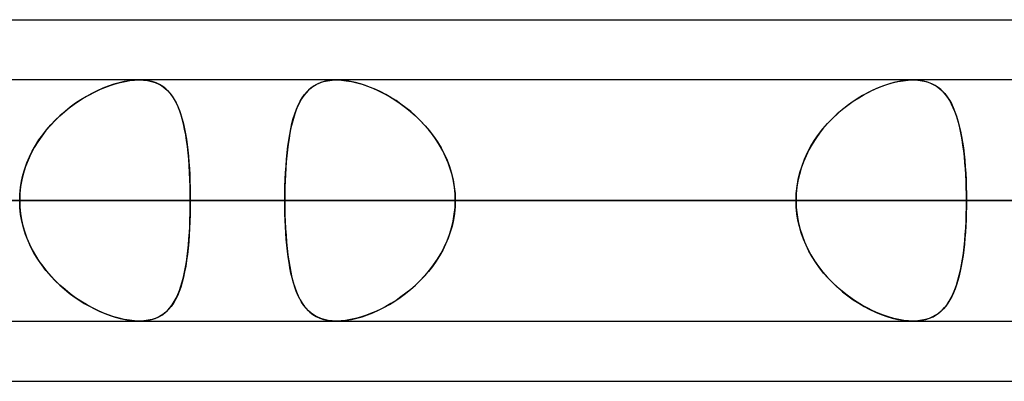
# Model space of a CAD drawing. Header units: millimetres. Extents: x -215 to 215, y -97 to 81.
# Tile 56 of 85: x 61.92 to 68.15, y -44 to -41.71. Entities that reach past the tile are written whole.
import ezdxf

# ---------------------------------------------------------------- set-up
doc = ezdxf.new("R2010")
doc.units = ezdxf.units.MM
doc.layers.add('MAIN-1', color=7, linetype='Continuous')
doc.layers.add('MAIN-2', color=7, linetype='Continuous')

msp = doc.modelspace()

# ---------------------------------------------------------------- linework, layer by layer
at = {"layer": 'MAIN-1'}
for p, q in [((55.3107, -41.7125), (104.7669, -41.7125)), ((104.6521, -42.0938), (-104.6521, -42.0938)), ((67.5767, -42.0937), (67.5771, -42.0937)), ((67.5771, -42.0937), (67.5774, -42.0937)), ((67.5774, -42.0937), (67.5778, -42.0937)), ((67.5778, -42.0937), (67.5782, -42.0937)), ((67.5782, -42.0937), (67.5785, -42.0937)), ((67.5785, -42.0937), (67.5789, -42.0938)), ((-105.1835, -42.8563), (105.1835, -42.8563)), ((-104.7621, -43.6188), (104.7621, -43.6188)), ((67.5774, -43.6188), (67.5766, -43.6188)), ((67.5782, -43.6188), (67.5774, -43.6188)), ((67.579, -43.6188), (67.5782, -43.6188)), ((67.5798, -43.6188), (67.579, -43.6188)), ((67.5806, -43.6188), (67.5798, -43.6188)), ((67.5815, -43.6187), (67.5806, -43.6188)), ((54.9413, -44), (105.4075, -44))]:
    msp.add_line(p, q, dxfattribs=at)
at = {"layer": 'MAIN-2'}
for p, q in [((62.4957, -42.1288), (62.5282, -42.1183)), ((62.5529, -42.1114), (62.5189, -42.1211)), ((62.5282, -42.1183), (62.5602, -42.1095)), ((62.5863, -42.1037), (62.5529, -42.1114)), ((62.5602, -42.1095), (62.5917, -42.1027)), ((62.6188, -42.0982), (62.5863, -42.1037)), ((62.5917, -42.1027), (62.6222, -42.0977)), ((62.65, -42.0948), (62.6188, -42.0982)), ((62.6222, -42.0977), (62.6515, -42.0947)), ((62.6797, -42.0937), (62.65, -42.0948)), ((62.6515, -42.0947), (62.6797, -42.0937)), ((62.6797, -42.0937), (62.7075, -42.0948)), ((62.709, -42.0949), (62.6797, -42.0937)), ((62.7075, -42.0948), (62.7339, -42.098)), ((62.7367, -42.0985), (62.709, -42.0949)), ((62.7339, -42.098), (62.759, -42.1034)), ((62.7629, -42.1045), (62.7367, -42.0985)), ((62.759, -42.1034), (62.7823, -42.1108)), ((62.7872, -42.1127), (62.7629, -42.1045)), ((62.7823, -42.1108), (62.804, -42.1203)), ((62.8096, -42.1232), (62.7872, -42.1127)), ((63.8073, -42.1194), (63.7874, -42.1304)), ((63.8, -42.1232), (63.8225, -42.1127)), ((63.8288, -42.1103), (63.8073, -42.1194)), ((63.8225, -42.1127), (63.8469, -42.1044)), ((63.8518, -42.1031), (63.8288, -42.1103)), ((63.8469, -42.1044), (63.873, -42.0985)), ((63.8765, -42.0979), (63.8518, -42.1031)), ((63.873, -42.0985), (63.9007, -42.0949)), ((63.9025, -42.0948), (63.8765, -42.0979)), ((63.9007, -42.0949), (63.9299, -42.0937)), ((63.9298, -42.0937), (63.9025, -42.0948)), ((63.9577, -42.0947), (63.9298, -42.0937)), ((63.9299, -42.0937), (63.9597, -42.0948)), ((63.9868, -42.0976), (63.9577, -42.0947)), ((63.9597, -42.0948), (63.991, -42.0982)), ((64.0171, -42.1025), (63.9868, -42.0976)), ((63.991, -42.0982), (64.0235, -42.1038)), ((64.0483, -42.1093), (64.0171, -42.1025)), ((64.0235, -42.1038), (64.0569, -42.1115)), ((64.0801, -42.118), (64.0483, -42.1093)), ((64.0569, -42.1115), (64.0908, -42.1212)), ((64.1122, -42.1284), (64.0801, -42.118)), ((67.4227, -42.1194), (67.3899, -42.1304)), ((67.4109, -42.1232), (67.446, -42.1127)), ((67.4552, -42.1103), (67.4227, -42.1194)), ((67.446, -42.1127), (67.4805, -42.1044)), ((67.4871, -42.1031), (67.4552, -42.1103)), ((67.4805, -42.1044), (67.5139, -42.0985)), ((67.5182, -42.0979), (67.4871, -42.1031)), ((67.5139, -42.0985), (67.546, -42.0949)), ((67.5481, -42.0948), (67.5182, -42.0979)), ((67.546, -42.0949), (67.5767, -42.0937)), ((67.5766, -42.0937), (67.5481, -42.0948)), ((67.6033, -42.0947), (67.5766, -42.0937)), ((67.5789, -42.0938), (67.6072, -42.095)), ((67.6288, -42.0976), (67.6033, -42.0947)), ((67.6072, -42.095), (67.6341, -42.0985)), ((67.653, -42.1025), (67.6288, -42.0976)), ((67.6341, -42.0985), (67.6595, -42.1042)), ((67.6758, -42.1093), (67.653, -42.1025)), ((67.6595, -42.1042), (67.6832, -42.112)), ((67.6972, -42.118), (67.6758, -42.1093)), ((67.6832, -42.112), (67.7052, -42.1219)), ((67.717, -42.1284), (67.6972, -42.118)), ((62.3806, -42.179), (62.346, -42.198)), ((62.3651, -42.1873), (62.3976, -42.1703)), ((62.4152, -42.1618), (62.3806, -42.179)), ((62.3976, -42.1703), (62.4303, -42.1549)), ((62.4499, -42.1464), (62.4152, -42.1618)), ((62.4303, -42.1549), (62.4631, -42.141)), ((62.4845, -42.1328), (62.4499, -42.1464)), ((62.4631, -42.141), (62.4957, -42.1288)), ((62.5189, -42.1211), (62.4845, -42.1328)), ((62.804, -42.1203), (62.824, -42.1318)), ((62.8301, -42.1359), (62.8096, -42.1232)), ((62.824, -42.1318), (62.8425, -42.1451)), ((62.849, -42.1506), (62.8301, -42.1359)), ((62.8425, -42.1451), (62.8595, -42.1603)), ((62.8663, -42.1673), (62.849, -42.1506)), ((62.8595, -42.1603), (62.8752, -42.1773)), ((62.8821, -42.1859), (62.8663, -42.1673)), ((62.8752, -42.1773), (62.8896, -42.1961)), ((63.7364, -42.1742), (63.7219, -42.1923)), ((63.7269, -42.1857), (63.7428, -42.1671)), ((63.7521, -42.1579), (63.7364, -42.1742)), ((63.7428, -42.1671), (63.7603, -42.1505)), ((63.7691, -42.1433), (63.7521, -42.1579)), ((63.7603, -42.1505), (63.7793, -42.1358)), ((63.7874, -42.1304), (63.7691, -42.1433)), ((63.7793, -42.1358), (63.8, -42.1232)), ((64.0908, -42.1212), (64.125, -42.133)), ((64.1446, -42.1405), (64.1122, -42.1284)), ((64.125, -42.133), (64.1596, -42.1466)), ((64.177, -42.1542), (64.1446, -42.1405)), ((64.1596, -42.1466), (64.1941, -42.1621)), ((64.2095, -42.1695), (64.177, -42.1542)), ((64.1941, -42.1621), (64.2287, -42.1794)), ((64.2417, -42.1864), (64.2095, -42.1695)), ((64.2287, -42.1794), (64.2633, -42.1986)), ((67.2905, -42.1742), (67.2574, -42.1923)), ((67.269, -42.1857), (67.3044, -42.1671)), ((67.3236, -42.1579), (67.2905, -42.1742)), ((67.3044, -42.1671), (67.34, -42.1505)), ((67.3568, -42.1433), (67.3236, -42.1579)), ((67.34, -42.1505), (67.3755, -42.1358)), ((67.3899, -42.1304), (67.3568, -42.1433)), ((67.3755, -42.1358), (67.4109, -42.1232)), ((67.7052, -42.1219), (67.7257, -42.1337)), ((67.7355, -42.1405), (67.717, -42.1284)), ((67.7257, -42.1337), (67.7446, -42.1474)), ((67.7526, -42.1542), (67.7355, -42.1405)), ((67.7446, -42.1474), (67.762, -42.163)), ((67.7685, -42.1695), (67.7526, -42.1542)), ((67.762, -42.163), (67.7782, -42.1804)), ((67.7832, -42.1864), (67.7685, -42.1695)), ((67.7782, -42.1804), (67.7932, -42.1996)), ((62.2775, -42.2415), (62.2439, -42.266)), ((62.2694, -42.2472), (62.301, -42.2256)), ((62.3116, -42.2189), (62.2775, -42.2415)), ((62.301, -42.2256), (62.333, -42.2057)), ((62.346, -42.198), (62.3116, -42.2189)), ((62.333, -42.2057), (62.3651, -42.1873)), ((62.8966, -42.2065), (62.8821, -42.1859)), ((62.8896, -42.1961), (62.9027, -42.2165)), ((62.9098, -42.2291), (62.8966, -42.2065)), ((62.9027, -42.2165), (62.9148, -42.2385)), ((62.922, -42.2537), (62.9098, -42.2291)), ((62.9148, -42.2385), (62.9257, -42.2622)), ((63.6961, -42.2337), (63.6848, -42.2569)), ((63.6866, -42.2529), (63.6989, -42.2286)), ((63.7085, -42.2121), (63.6961, -42.2337)), ((63.6989, -42.2286), (63.7123, -42.2062)), ((63.7219, -42.1923), (63.7085, -42.2121)), ((63.7123, -42.2062), (63.7269, -42.1857)), ((64.2737, -42.2048), (64.2417, -42.1864)), ((64.2633, -42.1986), (64.2977, -42.2196)), ((64.3055, -42.2247), (64.2737, -42.2048)), ((64.2977, -42.2196), (64.3317, -42.2425)), ((64.337, -42.2463), (64.3055, -42.2247)), ((64.3317, -42.2425), (64.3651, -42.2671)), ((67.1918, -42.2337), (67.1596, -42.2569)), ((67.165, -42.2529), (67.1993, -42.2286)), ((67.2244, -42.2121), (67.1918, -42.2337)), ((67.1993, -42.2286), (67.234, -42.2062)), ((67.2574, -42.1923), (67.2244, -42.2121)), ((67.234, -42.2062), (67.269, -42.1857)), ((67.7968, -42.2048), (67.7832, -42.1864)), ((67.7932, -42.1996), (67.8071, -42.2206)), ((67.8095, -42.2247), (67.7968, -42.2048)), ((67.8071, -42.2206), (67.8199, -42.2435)), ((67.8213, -42.2463), (67.8095, -42.2247)), ((67.8199, -42.2435), (67.8317, -42.2682)), ((62.178, -42.3211), (62.2078, -42.295)), ((62.211, -42.2922), (62.179, -42.3202)), ((62.2078, -42.295), (62.2383, -42.2703)), ((62.2439, -42.266), (62.211, -42.2922)), ((62.2383, -42.2703), (62.2694, -42.2472)), ((62.933, -42.2801), (62.922, -42.2537)), ((62.9257, -42.2622), (62.9357, -42.2874)), ((62.9431, -42.3085), (62.933, -42.2801)), ((62.9357, -42.2874), (62.9448, -42.314)), ((63.6743, -42.2819), (63.6647, -42.3084)), ((63.6651, -42.3074), (63.6753, -42.2792)), ((63.6848, -42.2569), (63.6743, -42.2819)), ((63.6753, -42.2792), (63.6866, -42.2529)), ((64.3681, -42.2694), (64.337, -42.2463)), ((64.3651, -42.2671), (64.3978, -42.2935)), ((64.3985, -42.2941), (64.3681, -42.2694)), ((64.3978, -42.2935), (64.4296, -42.3217)), ((64.4281, -42.3203), (64.3985, -42.2941)), ((67.1281, -42.2819), (67.0974, -42.3084)), ((67.0985, -42.3074), (67.1313, -42.2792)), ((67.1596, -42.2569), (67.1281, -42.2819)), ((67.1313, -42.2792), (67.165, -42.2529)), ((67.8323, -42.2694), (67.8213, -42.2463)), ((67.8317, -42.2682), (67.8426, -42.2946)), ((67.8424, -42.2941), (67.8323, -42.2694)), ((67.8518, -42.3203), (67.8424, -42.2941)), ((67.8426, -42.2946), (67.8526, -42.3227)), ((62.148, -42.3499), (62.1183, -42.3813)), ((62.1214, -42.3779), (62.1492, -42.3488)), ((62.179, -42.3202), (62.148, -42.3499)), ((62.1492, -42.3488), (62.178, -42.3211)), ((62.9522, -42.3388), (62.9431, -42.3085)), ((62.9448, -42.314), (62.9531, -42.3421)), ((62.9604, -42.3708), (62.9522, -42.3388)), ((62.9531, -42.3421), (62.9606, -42.3716)), ((63.648, -42.3664), (63.6408, -42.3975)), ((63.6473, -42.3693), (63.6557, -42.3374)), ((63.656, -42.3366), (63.648, -42.3664)), ((63.6557, -42.3374), (63.6651, -42.3074)), ((63.6647, -42.3084), (63.656, -42.3366)), ((64.4569, -42.348), (64.4281, -42.3203)), ((64.4296, -42.3217), (64.4603, -42.3515)), ((64.4846, -42.3772), (64.4569, -42.348)), ((64.4603, -42.3515), (64.4897, -42.3829)), ((67.0389, -42.3664), (67.0116, -42.3975)), ((67.0362, -42.3693), (67.0667, -42.3374)), ((67.0675, -42.3366), (67.0389, -42.3664)), ((67.0667, -42.3374), (67.0985, -42.3074)), ((67.0974, -42.3084), (67.0675, -42.3366)), ((67.8604, -42.348), (67.8518, -42.3203)), ((67.8526, -42.3227), (67.8617, -42.3525)), ((67.8683, -42.3772), (67.8604, -42.348)), ((67.8617, -42.3525), (67.87, -42.3838)), ((62.0901, -42.4142), (62.0635, -42.4486)), ((62.0696, -42.4404), (62.0948, -42.4085)), ((62.1183, -42.3813), (62.0901, -42.4142)), ((62.0948, -42.4085), (62.1214, -42.3779)), ((62.9679, -42.4047), (62.9604, -42.3708)), ((62.9606, -42.3716), (62.9674, -42.4025)), ((62.9674, -42.4025), (62.9736, -42.4347)), ((62.9745, -42.44), (62.9679, -42.4047)), ((63.6342, -42.43), (63.6284, -42.4639)), ((63.6328, -42.4383), (63.6396, -42.403)), ((63.6408, -42.3975), (63.6342, -42.43)), ((63.6396, -42.403), (63.6473, -42.3693)), ((64.511, -42.4078), (64.4846, -42.3772)), ((64.4897, -42.3829), (64.5175, -42.4158)), ((64.536, -42.4397), (64.511, -42.4078)), ((64.5175, -42.4158), (64.5436, -42.4501)), ((66.9858, -42.43), (66.9617, -42.4639)), ((66.9796, -42.4383), (67.007, -42.403)), ((67.0116, -42.3975), (66.9858, -42.43)), ((67.007, -42.403), (67.0362, -42.3693)), ((67.8756, -42.4078), (67.8683, -42.3772)), ((67.87, -42.3838), (67.8775, -42.4167)), ((67.8821, -42.4397), (67.8756, -42.4078)), ((67.8775, -42.4167), (67.8843, -42.451)), ((62.0388, -42.4845), (62.016, -42.5217)), ((62.0242, -42.5078), (62.046, -42.4735)), ((62.0635, -42.4486), (62.0388, -42.4845)), ((62.046, -42.4735), (62.0696, -42.4404)), ((62.9736, -42.4347), (62.979, -42.4682)), ((62.9803, -42.4768), (62.9745, -42.44)), ((62.979, -42.4682), (62.9839, -42.5029)), ((62.9854, -42.515), (62.9803, -42.4768)), ((63.6213, -42.5134), (63.6267, -42.4751)), ((63.6284, -42.4639), (63.6232, -42.499)), ((63.6267, -42.4751), (63.6328, -42.4383)), ((64.5595, -42.4729), (64.536, -42.4397)), ((64.5436, -42.4501), (64.568, -42.4859)), ((64.5812, -42.5072), (64.5595, -42.4729)), ((64.568, -42.4859), (64.5904, -42.5231)), ((66.9308, -42.5134), (66.9542, -42.4751)), ((66.9617, -42.4639), (66.9392, -42.499)), ((66.9542, -42.4751), (66.9796, -42.4383)), ((67.8881, -42.4729), (67.8821, -42.4397)), ((67.8843, -42.451), (67.8903, -42.4868)), ((67.8934, -42.5072), (67.8881, -42.4729)), ((67.8903, -42.4868), (67.8957, -42.5239)), ((61.986, -42.5799), (62.0041, -42.5433)), ((62.016, -42.5217), (61.9954, -42.5603)), ((62.0041, -42.5433), (62.0242, -42.5078)), ((62.9839, -42.5029), (62.9881, -42.5388)), ((62.9898, -42.5545), (62.9854, -42.515)), ((62.9881, -42.5388), (62.9919, -42.5759)), ((62.9936, -42.5954), (62.9898, -42.5545)), ((63.6127, -42.5938), (63.6167, -42.553)), ((63.6187, -42.5353), (63.6147, -42.5729)), ((63.6167, -42.553), (63.6213, -42.5134)), ((63.6232, -42.499), (63.6187, -42.5353)), ((64.6011, -42.5428), (64.5812, -42.5072)), ((64.5904, -42.5231), (64.6107, -42.5616)), ((64.6191, -42.5794), (64.6011, -42.5428)), ((66.8909, -42.5938), (66.9096, -42.553)), ((66.9187, -42.5353), (66.9001, -42.5729)), ((66.9096, -42.553), (66.9308, -42.5134)), ((66.9392, -42.499), (66.9187, -42.5353)), ((67.8981, -42.5428), (67.8934, -42.5072)), ((67.8957, -42.5239), (67.9004, -42.5623)), ((67.9022, -42.5794), (67.8981, -42.5428)), ((61.9562, -42.656), (61.97, -42.6175)), ((61.9771, -42.6002), (61.9612, -42.6411)), ((61.97, -42.6175), (61.986, -42.5799)), ((61.9954, -42.5603), (61.9771, -42.6002)), ((62.9919, -42.5759), (62.9951, -42.6139)), ((62.9968, -42.6373), (62.9936, -42.5954)), ((62.9951, -42.6139), (62.9978, -42.6528)), ((63.6112, -42.6114), (63.6083, -42.6508)), ((63.6094, -42.6359), (63.6127, -42.5938)), ((63.6147, -42.5729), (63.6112, -42.6114)), ((64.6107, -42.5616), (64.6286, -42.6013)), ((64.635, -42.6171), (64.6191, -42.5794)), ((64.6286, -42.6013), (64.6441, -42.642)), ((64.6487, -42.6556), (64.635, -42.6171)), ((66.8837, -42.6114), (66.8697, -42.6508)), ((66.8747, -42.6359), (66.8909, -42.5938)), ((66.9001, -42.5729), (66.8837, -42.6114)), ((67.9004, -42.5623), (67.9044, -42.6019)), ((67.9058, -42.6171), (67.9022, -42.5794)), ((67.9044, -42.6019), (67.9078, -42.6425)), ((67.9088, -42.6556), (67.9058, -42.6171)), ((61.9448, -42.6952), (61.9562, -42.656)), ((61.9612, -42.6411), (61.9481, -42.6829)), ((62.9993, -42.6799), (62.9968, -42.6373)), ((62.9978, -42.6528), (63, -42.6925)), ((63.0013, -42.7233), (62.9993, -42.6799)), ((63.6045, -42.7225), (63.6066, -42.6789)), ((63.6083, -42.6508), (63.606, -42.6908)), ((63.6066, -42.6789), (63.6094, -42.6359)), ((64.6441, -42.642), (64.657, -42.6836)), ((64.66, -42.6948), (64.6487, -42.6556)), ((66.8507, -42.7225), (66.8612, -42.6789)), ((66.8697, -42.6508), (66.858, -42.6908)), ((66.8612, -42.6789), (66.8747, -42.6359)), ((67.9078, -42.6425), (67.9106, -42.684)), ((67.9112, -42.6948), (67.9088, -42.6556)), ((61.9294, -42.7749), (61.9359, -42.7348)), ((61.9378, -42.7254), (61.9303, -42.7685)), ((61.9359, -42.7348), (61.9448, -42.6952)), ((61.9481, -42.6829), (61.9378, -42.7254)), ((63, -42.6925), (63.0017, -42.7329)), ((63.0027, -42.7672), (63.0013, -42.7233)), ((63.0017, -42.7329), (63.0029, -42.7738)), ((63.6042, -42.7314), (63.6029, -42.7726)), ((63.603, -42.7666), (63.6045, -42.7225)), ((63.606, -42.6908), (63.6042, -42.7314)), ((64.657, -42.6836), (64.6673, -42.7261)), ((64.6689, -42.7345), (64.66, -42.6948)), ((64.6673, -42.7261), (64.6746, -42.7691)), ((64.6753, -42.7747), (64.6689, -42.7345)), ((66.8489, -42.7314), (66.8423, -42.7726)), ((66.8431, -42.7666), (66.8507, -42.7225)), ((66.858, -42.6908), (66.8489, -42.7314)), ((67.9106, -42.684), (67.9128, -42.7264)), ((67.9131, -42.7345), (67.9112, -42.6948)), ((67.9128, -42.7264), (67.9143, -42.7694)), ((67.9145, -42.7747), (67.9131, -42.7345)), ((61.9255, -42.8154), (61.9294, -42.7749)), ((61.9303, -42.7685), (61.9257, -42.8121)), ((63.0035, -42.8115), (63.0027, -42.7672)), ((63.0029, -42.7738), (63.0036, -42.8149)), ((63.6029, -42.7726), (63.6021, -42.8142)), ((63.6022, -42.8113), (63.603, -42.7666)), ((64.6746, -42.7691), (64.6791, -42.8126)), ((64.6792, -42.8153), (64.6753, -42.7747)), ((66.8423, -42.7726), (66.8382, -42.8142)), ((66.8384, -42.8113), (66.8431, -42.7666)), ((67.9143, -42.7694), (67.9152, -42.8127)), ((67.9153, -42.8153), (67.9145, -42.7747)), ((105.1835, -42.8563), (-105.1835, -42.8563)), ((104.0108, -42.8563), (-104.0108, -42.8563)), ((-104.0108, -42.8563), (104.0108, -42.8563)), ((-96.6745, -42.8563), (96.6745, -42.8563)), ((96.6745, -42.8563), (-96.6745, -42.8563)), ((95.5956, -42.8563), (-95.5956, -42.8563)), ((-95.5956, -42.8563), (95.5956, -42.8563)), ((-88.2587, -42.8563), (88.2587, -42.8563)), ((88.2587, -42.8563), (-88.2587, -42.8563)), ((87.1797, -42.8563), (-87.1797, -42.8563)), ((-87.1797, -42.8563), (87.1797, -42.8563)), ((-79.8419, -42.8563), (79.8419, -42.8563)), ((79.8419, -42.8563), (-79.8419, -42.8563)), ((78.7627, -42.8563), (-78.7627, -42.8563)), ((-78.7627, -42.8563), (78.7627, -42.8563)), ((-71.4237, -42.8563), (71.4237, -42.8563)), ((71.4237, -42.8563), (-71.4237, -42.8563)), ((70.3444, -42.8563), (-70.3444, -42.8563)), ((-70.3444, -42.8563), (70.3444, -42.8563)), ((-63.0038, -42.8563), (63.0038, -42.8563)), ((63.0038, -42.8563), (-63.0038, -42.8563)), ((56.2666, -42.8563), (63.6019, -42.8563)), ((63.6019, -42.8563), (56.2666, -42.8563)), ((66.8369, -42.8563), (59.5017, -42.8563)), ((59.5017, -42.8563), (66.8369, -42.8563)), ((80.3675, -42.8563), (59.8285, -42.8563)), ((59.8285, -42.8563), (80.3675, -42.8563)), ((61.0513, -42.8563), (81.8925, -42.8563)), ((81.8925, -42.8563), (61.0513, -42.8563)), ((61.0513, -42.8563), (68.3942, -42.8563)), ((68.3942, -42.8563), (61.0513, -42.8563)), ((61.9257, -42.8121), (61.9242, -42.8563)), ((61.9242, -42.8563), (61.9255, -42.8154)), ((61.9257, -42.9004), (61.9242, -42.8563)), ((61.9242, -42.8563), (61.9255, -42.8971)), ((63.0038, -42.8563), (63.0035, -42.8115)), ((63.0038, -42.8563), (63.0035, -42.901)), ((63.0036, -42.8149), (63.0038, -42.8563)), ((63.0036, -42.8976), (63.0038, -42.8563)), ((70.3444, -42.8563), (63.0038, -42.8563)), ((63.0038, -42.8563), (70.3444, -42.8563)), ((63.6019, -42.8563), (63.6022, -42.8113)), ((63.6021, -42.8142), (63.6019, -42.8563)), ((63.6019, -42.8563), (63.6022, -42.9012)), ((66.8369, -42.8563), (63.6019, -42.8563)), ((63.6021, -42.8983), (63.6019, -42.8563)), ((63.6019, -42.8563), (66.8369, -42.8563)), ((64.6791, -42.8126), (64.6805, -42.8563)), ((64.6791, -42.8999), (64.6805, -42.8563)), ((64.6805, -42.8563), (64.6792, -42.8153)), ((64.6805, -42.8563), (64.6792, -42.8972)), ((64.6805, -42.8563), (67.9156, -42.8563)), ((67.9156, -42.8563), (64.6805, -42.8563)), ((64.6805, -42.8563), (72.0152, -42.8563)), ((72.0152, -42.8563), (64.6805, -42.8563)), ((66.8369, -42.8563), (66.8384, -42.8113)), ((66.8382, -42.8142), (66.8369, -42.8563)), ((66.8382, -42.8983), (66.8369, -42.8563)), ((66.8369, -42.8563), (66.8384, -42.9012)), ((67.9152, -42.8127), (67.9156, -42.8563)), ((67.9152, -42.8999), (67.9156, -42.8563)), ((67.9156, -42.8563), (67.9153, -42.8153)), ((67.9156, -42.8563), (67.9153, -42.897)), ((75.2502, -42.8563), (67.9156, -42.8563)), ((67.9156, -42.8563), (75.2502, -42.8563)), ((61.9255, -42.8971), (61.9294, -42.9376)), ((61.9303, -42.944), (61.9257, -42.9004)), ((63.0035, -42.901), (63.0027, -42.9453)), ((63.0029, -42.9387), (63.0036, -42.8976)), ((63.6029, -42.9399), (63.6021, -42.8983)), ((63.6022, -42.9012), (63.603, -42.9459)), ((64.6746, -42.9433), (64.6791, -42.8999)), ((64.6792, -42.8972), (64.6753, -42.9378)), ((66.8423, -42.9399), (66.8382, -42.8983)), ((66.8384, -42.9012), (66.8431, -42.9459)), ((67.9143, -42.9433), (67.9152, -42.8999)), ((67.9153, -42.897), (67.9145, -42.9374)), ((61.9294, -42.9376), (61.9359, -42.9777)), ((61.9378, -42.9871), (61.9303, -42.944)), ((61.9359, -42.9777), (61.9448, -43.0173)), ((61.9481, -43.0296), (61.9378, -42.9871)), ((63.0013, -42.9892), (62.9993, -43.0326)), ((63, -43.02), (63.0017, -42.9796)), ((63.0027, -42.9453), (63.0013, -42.9892)), ((63.0017, -42.9796), (63.0029, -42.9387)), ((63.6042, -42.9811), (63.6029, -42.9399)), ((63.603, -42.9459), (63.6045, -42.99)), ((63.606, -43.0217), (63.6042, -42.9811)), ((63.6045, -42.99), (63.6066, -43.0336)), ((64.657, -43.0289), (64.6673, -42.9864)), ((64.6689, -42.978), (64.66, -43.0177)), ((64.6673, -42.9864), (64.6746, -42.9433)), ((64.6753, -42.9378), (64.6689, -42.978)), ((66.8489, -42.9811), (66.8423, -42.9399)), ((66.8431, -42.9459), (66.8507, -42.99)), ((66.858, -43.0217), (66.8489, -42.9811)), ((66.8507, -42.99), (66.8612, -43.0336)), ((67.9106, -43.0289), (67.9128, -42.9864)), ((67.9132, -42.9773), (67.9113, -43.0168)), ((67.9128, -42.9864), (67.9143, -42.9433)), ((67.9145, -42.9374), (67.9132, -42.9773)), ((61.9448, -43.0173), (61.9562, -43.0565)), ((61.9612, -43.0714), (61.9481, -43.0296)), ((62.9993, -43.0326), (62.9968, -43.0752)), ((62.9978, -43.0597), (63, -43.02)), ((63.6083, -43.0617), (63.606, -43.0217)), ((63.6066, -43.0336), (63.6094, -43.0766)), ((64.6441, -43.0705), (64.657, -43.0289)), ((64.66, -43.0177), (64.6487, -43.0569)), ((66.8697, -43.0617), (66.858, -43.0217)), ((66.8612, -43.0336), (66.8747, -43.0766)), ((67.9078, -43.0705), (67.9106, -43.0289)), ((67.9113, -43.0168), (67.9089, -43.0558)), ((61.9562, -43.0565), (61.97, -43.095)), ((61.9771, -43.1123), (61.9612, -43.0714)), ((61.97, -43.095), (61.986, -43.1326)), ((61.9954, -43.1522), (61.9771, -43.1123)), ((62.9919, -43.1366), (62.9951, -43.0986)), ((62.9968, -43.0752), (62.9936, -43.1171)), ((62.9951, -43.0986), (62.9978, -43.0597)), ((63.6112, -43.1011), (63.6083, -43.0617)), ((63.6094, -43.0766), (63.6127, -43.1187)), ((63.6147, -43.1396), (63.6112, -43.1011)), ((64.6107, -43.1509), (64.6286, -43.1112)), ((64.635, -43.0954), (64.6191, -43.1331)), ((64.6286, -43.1112), (64.6441, -43.0705)), ((64.6487, -43.0569), (64.635, -43.0954)), ((66.8837, -43.1011), (66.8697, -43.0617)), ((66.8747, -43.0766), (66.8909, -43.1187)), ((66.9001, -43.1396), (66.8837, -43.1011)), ((67.9003, -43.1509), (67.9044, -43.1112)), ((67.9059, -43.0941), (67.9024, -43.1316)), ((67.9044, -43.1112), (67.9078, -43.0705)), ((67.9089, -43.0558), (67.9059, -43.0941)), ((61.986, -43.1326), (62.0041, -43.1692)), ((62.016, -43.1908), (61.9954, -43.1522)), ((62.0041, -43.1692), (62.0242, -43.2047)), ((62.9839, -43.2096), (62.9881, -43.1737)), ((62.9898, -43.158), (62.9854, -43.1975)), ((62.9881, -43.1737), (62.9919, -43.1366)), ((62.9936, -43.1171), (62.9898, -43.158)), ((63.6127, -43.1187), (63.6167, -43.1595)), ((63.6187, -43.1772), (63.6147, -43.1396)), ((63.6167, -43.1595), (63.6213, -43.1991)), ((63.6232, -43.2135), (63.6187, -43.1772)), ((64.6011, -43.1697), (64.5812, -43.2053)), ((64.5904, -43.1894), (64.6107, -43.1509)), ((64.6191, -43.1331), (64.6011, -43.1697)), ((66.8909, -43.1187), (66.9096, -43.1595)), ((66.9187, -43.1772), (66.9001, -43.1396)), ((66.9096, -43.1595), (66.9308, -43.1991)), ((66.9392, -43.2135), (66.9187, -43.1772)), ((67.8983, -43.1681), (67.8936, -43.2035)), ((67.8956, -43.1894), (67.9003, -43.1509)), ((67.9024, -43.1316), (67.8983, -43.1681)), ((62.0388, -43.228), (62.016, -43.1908)), ((62.0242, -43.2047), (62.046, -43.239)), ((62.0635, -43.2639), (62.0388, -43.228)), ((62.046, -43.239), (62.0696, -43.2721)), ((62.9803, -43.2357), (62.9745, -43.2725)), ((62.979, -43.2443), (62.9839, -43.2096)), ((62.9854, -43.1975), (62.9803, -43.2357)), ((63.6213, -43.1991), (63.6267, -43.2374)), ((63.6284, -43.2486), (63.6232, -43.2135)), ((63.6267, -43.2374), (63.6328, -43.2742)), ((64.5595, -43.2396), (64.536, -43.2728)), ((64.5436, -43.2624), (64.568, -43.2266)), ((64.5812, -43.2053), (64.5595, -43.2396)), ((64.568, -43.2266), (64.5904, -43.1894)), ((66.9308, -43.1991), (66.9542, -43.2374)), ((66.9617, -43.2486), (66.9392, -43.2135)), ((66.9542, -43.2374), (66.9796, -43.2742)), ((67.8884, -43.2377), (67.8825, -43.2708)), ((67.8841, -43.2624), (67.8902, -43.2266)), ((67.8936, -43.2035), (67.8884, -43.2377)), ((67.8902, -43.2266), (67.8956, -43.1894)), ((62.0901, -43.2983), (62.0635, -43.2639)), ((62.0696, -43.2721), (62.0948, -43.304)), ((62.1183, -43.3312), (62.0901, -43.2983)), ((62.9674, -43.31), (62.9736, -43.2778)), ((62.9745, -43.2725), (62.9679, -43.3078)), ((62.9736, -43.2778), (62.979, -43.2443)), ((63.6342, -43.2825), (63.6284, -43.2486)), ((63.6328, -43.2742), (63.6396, -43.3095)), ((63.6408, -43.315), (63.6342, -43.2825)), ((64.4897, -43.3297), (64.5175, -43.2967)), ((64.536, -43.2728), (64.511, -43.3047)), ((64.5175, -43.2967), (64.5436, -43.2624)), ((66.9858, -43.2825), (66.9617, -43.2486)), ((66.9796, -43.2742), (67.007, -43.3095)), ((67.0116, -43.315), (66.9858, -43.2825)), ((67.876, -43.3026), (67.8689, -43.3331)), ((67.8698, -43.3296), (67.8773, -43.2967)), ((67.8825, -43.2708), (67.876, -43.3026)), ((67.8773, -43.2967), (67.8841, -43.2624)), ((62.0948, -43.304), (62.1214, -43.3346)), ((62.148, -43.3626), (62.1183, -43.3312)), ((62.1214, -43.3346), (62.1492, -43.3637)), ((62.179, -43.3923), (62.148, -43.3626)), ((62.1492, -43.3637), (62.178, -43.3914)), ((62.9604, -43.3417), (62.9522, -43.3737)), ((62.9531, -43.3704), (62.9606, -43.3409)), ((62.9679, -43.3078), (62.9604, -43.3417)), ((62.9606, -43.3409), (62.9674, -43.31)), ((63.6396, -43.3095), (63.6473, -43.3432)), ((63.648, -43.3461), (63.6408, -43.315)), ((63.6473, -43.3432), (63.6557, -43.3751)), ((63.656, -43.3759), (63.648, -43.3461)), ((64.4569, -43.3645), (64.4281, -43.3922)), ((64.4296, -43.3908), (64.4603, -43.361)), ((64.4846, -43.3354), (64.4569, -43.3645)), ((64.4603, -43.361), (64.4897, -43.3297)), ((64.511, -43.3047), (64.4846, -43.3354)), ((67.007, -43.3095), (67.0362, -43.3432)), ((67.0389, -43.3461), (67.0116, -43.315)), ((67.0362, -43.3432), (67.0667, -43.3751)), ((67.0675, -43.3759), (67.0389, -43.3461)), ((67.8522, -43.3908), (67.8614, -43.361)), ((67.861, -43.3623), (67.8525, -43.3899)), ((67.8689, -43.3331), (67.861, -43.3623)), ((67.8614, -43.361), (67.8698, -43.3296)), ((62.178, -43.3914), (62.2078, -43.4175)), ((62.211, -43.4203), (62.179, -43.3923)), ((62.2078, -43.4175), (62.2383, -43.4422)), ((62.2439, -43.4465), (62.211, -43.4203)), ((62.9257, -43.4503), (62.9357, -43.4251)), ((62.9431, -43.404), (62.933, -43.4324)), ((62.9357, -43.4251), (62.9448, -43.3985)), ((62.9522, -43.3737), (62.9431, -43.404)), ((62.9448, -43.3985), (62.9531, -43.3704)), ((63.6557, -43.3751), (63.6651, -43.4051)), ((63.6647, -43.4041), (63.656, -43.3759)), ((63.6743, -43.4306), (63.6647, -43.4041)), ((63.6651, -43.4051), (63.6753, -43.4333)), ((64.3651, -43.4454), (64.3978, -43.419)), ((64.3985, -43.4184), (64.3681, -43.4431)), ((64.3978, -43.419), (64.4296, -43.3908)), ((64.4281, -43.3922), (64.3985, -43.4184)), ((67.0667, -43.3751), (67.0985, -43.4051)), ((67.0974, -43.4041), (67.0675, -43.3759)), ((67.1281, -43.4306), (67.0974, -43.4041)), ((67.0985, -43.4051), (67.1313, -43.4333)), ((67.8312, -43.4454), (67.8422, -43.419)), ((67.8433, -43.4161), (67.8333, -43.4408)), ((67.8422, -43.419), (67.8522, -43.3908)), ((67.8525, -43.3899), (67.8433, -43.4161)), ((62.2383, -43.4422), (62.2694, -43.4653)), ((62.2775, -43.471), (62.2439, -43.4465)), ((62.2694, -43.4653), (62.301, -43.4869)), ((62.3116, -43.4936), (62.2775, -43.471)), ((62.301, -43.4869), (62.333, -43.5068)), ((62.9098, -43.4834), (62.8966, -43.506)), ((62.9027, -43.496), (62.9148, -43.474)), ((62.922, -43.4588), (62.9098, -43.4834)), ((62.9148, -43.474), (62.9257, -43.4503)), ((62.933, -43.4324), (62.922, -43.4588)), ((63.6848, -43.4556), (63.6743, -43.4306)), ((63.6753, -43.4333), (63.6866, -43.4596)), ((63.6961, -43.4788), (63.6848, -43.4556)), ((63.6866, -43.4596), (63.6989, -43.4839)), ((63.7085, -43.5004), (63.6961, -43.4788)), ((63.6989, -43.4839), (63.7123, -43.5063)), ((64.3055, -43.4878), (64.2737, -43.5077)), ((64.2977, -43.4929), (64.3317, -43.47)), ((64.337, -43.4662), (64.3055, -43.4878)), ((64.3317, -43.47), (64.3651, -43.4454)), ((64.3681, -43.4431), (64.337, -43.4662)), ((67.1596, -43.4556), (67.1281, -43.4306)), ((67.1313, -43.4333), (67.165, -43.4596)), ((67.1918, -43.4788), (67.1596, -43.4556)), ((67.165, -43.4596), (67.1993, -43.4839)), ((67.2244, -43.5004), (67.1918, -43.4788)), ((67.1993, -43.4839), (67.234, -43.5063)), ((67.8108, -43.4855), (67.7983, -43.5056)), ((67.8064, -43.4929), (67.8194, -43.47)), ((67.8225, -43.4639), (67.8108, -43.4855)), ((67.8194, -43.47), (67.8312, -43.4454)), ((67.8333, -43.4408), (67.8225, -43.4639)), ((62.346, -43.5145), (62.3116, -43.4936)), ((62.333, -43.5068), (62.3651, -43.5252)), ((62.3806, -43.5335), (62.346, -43.5145)), ((62.3651, -43.5252), (62.3976, -43.5422)), ((62.4152, -43.5507), (62.3806, -43.5335)), ((62.3976, -43.5422), (62.4303, -43.5576)), ((62.4499, -43.5661), (62.4152, -43.5507)), ((62.8425, -43.5674), (62.8595, -43.5522)), ((62.8663, -43.5452), (62.849, -43.5619)), ((62.8595, -43.5522), (62.8752, -43.5352)), ((62.8821, -43.5266), (62.8663, -43.5452)), ((62.8752, -43.5352), (62.8896, -43.5164)), ((62.8966, -43.506), (62.8821, -43.5266)), ((62.8896, -43.5164), (62.9027, -43.496)), ((63.7219, -43.5202), (63.7085, -43.5004)), ((63.7123, -43.5063), (63.7269, -43.5268)), ((63.7364, -43.5383), (63.7219, -43.5202)), ((63.7269, -43.5268), (63.7428, -43.5454)), ((63.7521, -43.5546), (63.7364, -43.5383)), ((63.7428, -43.5454), (63.7603, -43.562)), ((64.1596, -43.5659), (64.1941, -43.5504)), ((64.2095, -43.543), (64.177, -43.5583)), ((64.1941, -43.5504), (64.2287, -43.5331)), ((64.2417, -43.5261), (64.2095, -43.543)), ((64.2287, -43.5331), (64.2633, -43.5139)), ((64.2737, -43.5077), (64.2417, -43.5261)), ((64.2633, -43.5139), (64.2977, -43.4929)), ((67.2574, -43.5202), (67.2244, -43.5004)), ((67.234, -43.5063), (67.269, -43.5268)), ((67.2905, -43.5383), (67.2574, -43.5202)), ((67.269, -43.5268), (67.3044, -43.5454)), ((67.3236, -43.5546), (67.2905, -43.5383)), ((67.3044, -43.5454), (67.34, -43.562)), ((67.7435, -43.5659), (67.7611, -43.5504)), ((67.7704, -43.5409), (67.7547, -43.5564)), ((67.7611, -43.5504), (67.7774, -43.5331)), ((67.7849, -43.524), (67.7704, -43.5409)), ((67.7774, -43.5331), (67.7925, -43.5139)), ((67.7983, -43.5056), (67.7849, -43.524)), ((67.7925, -43.5139), (67.8064, -43.4929)), ((62.4303, -43.5576), (62.4631, -43.5715)), ((62.4845, -43.5797), (62.4499, -43.5661)), ((62.4631, -43.5715), (62.4957, -43.5837)), ((62.5189, -43.5914), (62.4845, -43.5797)), ((62.4957, -43.5837), (62.5282, -43.5942)), ((62.5529, -43.6011), (62.5189, -43.5914)), ((62.5282, -43.5942), (62.5602, -43.603)), ((62.5863, -43.6088), (62.5529, -43.6011)), ((62.5602, -43.603), (62.5917, -43.6098)), ((62.6188, -43.6143), (62.5863, -43.6088)), ((62.5917, -43.6098), (62.6222, -43.6148)), ((62.65, -43.6177), (62.6188, -43.6143)), ((62.6222, -43.6148), (62.6515, -43.6178)), ((62.7075, -43.6177), (62.7339, -43.6145)), ((62.7367, -43.614), (62.709, -43.6176)), ((62.7339, -43.6145), (62.759, -43.6091)), ((62.7629, -43.608), (62.7367, -43.614)), ((62.759, -43.6091), (62.7823, -43.6017)), ((62.7872, -43.5998), (62.7629, -43.608)), ((62.7823, -43.6017), (62.804, -43.5922)), ((62.8096, -43.5893), (62.7872, -43.5998)), ((62.804, -43.5922), (62.824, -43.5807)), ((62.8301, -43.5766), (62.8096, -43.5893)), ((62.824, -43.5807), (62.8425, -43.5674)), ((62.849, -43.5619), (62.8301, -43.5766)), ((63.7691, -43.5692), (63.7521, -43.5546)), ((63.7603, -43.562), (63.7793, -43.5767)), ((63.7874, -43.5821), (63.7691, -43.5692)), ((63.7793, -43.5767), (63.8, -43.5893)), ((63.8073, -43.5931), (63.7874, -43.5821)), ((63.8, -43.5893), (63.8225, -43.5998)), ((63.8288, -43.6022), (63.8073, -43.5931)), ((63.8225, -43.5998), (63.8469, -43.6081)), ((63.8518, -43.6094), (63.8288, -43.6022)), ((63.8469, -43.6081), (63.873, -43.614)), ((63.8765, -43.6146), (63.8518, -43.6094)), ((63.873, -43.614), (63.9007, -43.6176)), ((63.9025, -43.6177), (63.8765, -43.6146)), ((63.9868, -43.6149), (63.9577, -43.6178)), ((63.9597, -43.6177), (63.991, -43.6143)), ((64.0171, -43.61), (63.9868, -43.6149)), ((63.991, -43.6143), (64.0235, -43.6087)), ((64.0483, -43.6032), (64.0171, -43.61)), ((64.0235, -43.6087), (64.0569, -43.601)), ((64.0801, -43.5945), (64.0483, -43.6032)), ((64.0569, -43.601), (64.0908, -43.5913)), ((64.1122, -43.5841), (64.0801, -43.5945)), ((64.0908, -43.5913), (64.125, -43.5795)), ((64.1446, -43.572), (64.1122, -43.5841)), ((64.125, -43.5795), (64.1596, -43.5659)), ((64.177, -43.5583), (64.1446, -43.572)), ((67.3568, -43.5692), (67.3236, -43.5546)), ((67.34, -43.562), (67.3755, -43.5767)), ((67.3899, -43.5821), (67.3568, -43.5692)), ((67.3755, -43.5767), (67.4109, -43.5893)), ((67.4227, -43.5931), (67.3899, -43.5821)), ((67.4109, -43.5893), (67.446, -43.5998)), ((67.4552, -43.6022), (67.4227, -43.5931)), ((67.446, -43.5998), (67.4805, -43.6081)), ((67.4871, -43.6094), (67.4552, -43.6022)), ((67.4805, -43.6081), (67.5139, -43.614)), ((67.5182, -43.6146), (67.4871, -43.6094)), ((67.5139, -43.614), (67.546, -43.6176)), ((67.5481, -43.6177), (67.5182, -43.6146)), ((67.6052, -43.6177), (67.6323, -43.6143)), ((67.6329, -43.6142), (67.6078, -43.6174)), ((67.6323, -43.6143), (67.6579, -43.6087)), ((67.6568, -43.609), (67.6329, -43.6142)), ((67.6792, -43.602), (67.6568, -43.609)), ((67.6579, -43.6087), (67.6818, -43.601)), ((67.7002, -43.5931), (67.6792, -43.602)), ((67.6818, -43.601), (67.7039, -43.5913)), ((67.7197, -43.5825), (67.7002, -43.5931)), ((67.7039, -43.5913), (67.7245, -43.5795)), ((67.7379, -43.5702), (67.7197, -43.5825)), ((67.7245, -43.5795), (67.7435, -43.5659)), ((67.7547, -43.5564), (67.7379, -43.5702)), ((62.6797, -43.6188), (62.65, -43.6177)), ((62.6515, -43.6178), (62.6797, -43.6188)), ((62.709, -43.6176), (62.6797, -43.6188)), ((62.6797, -43.6188), (62.7075, -43.6177)), ((63.9007, -43.6176), (63.9299, -43.6188)), ((63.9298, -43.6188), (63.9025, -43.6177)), ((63.9577, -43.6178), (63.9298, -43.6188)), ((63.9299, -43.6188), (63.9597, -43.6177)), ((67.546, -43.6176), (67.5767, -43.6188)), ((67.5766, -43.6188), (67.5481, -43.6177)), ((67.5767, -43.6188), (67.6052, -43.6177)), ((67.6078, -43.6174), (67.5815, -43.6187))]:
    msp.add_line(p, q, dxfattribs=at)

doc.saveas('drawing.dxf')
